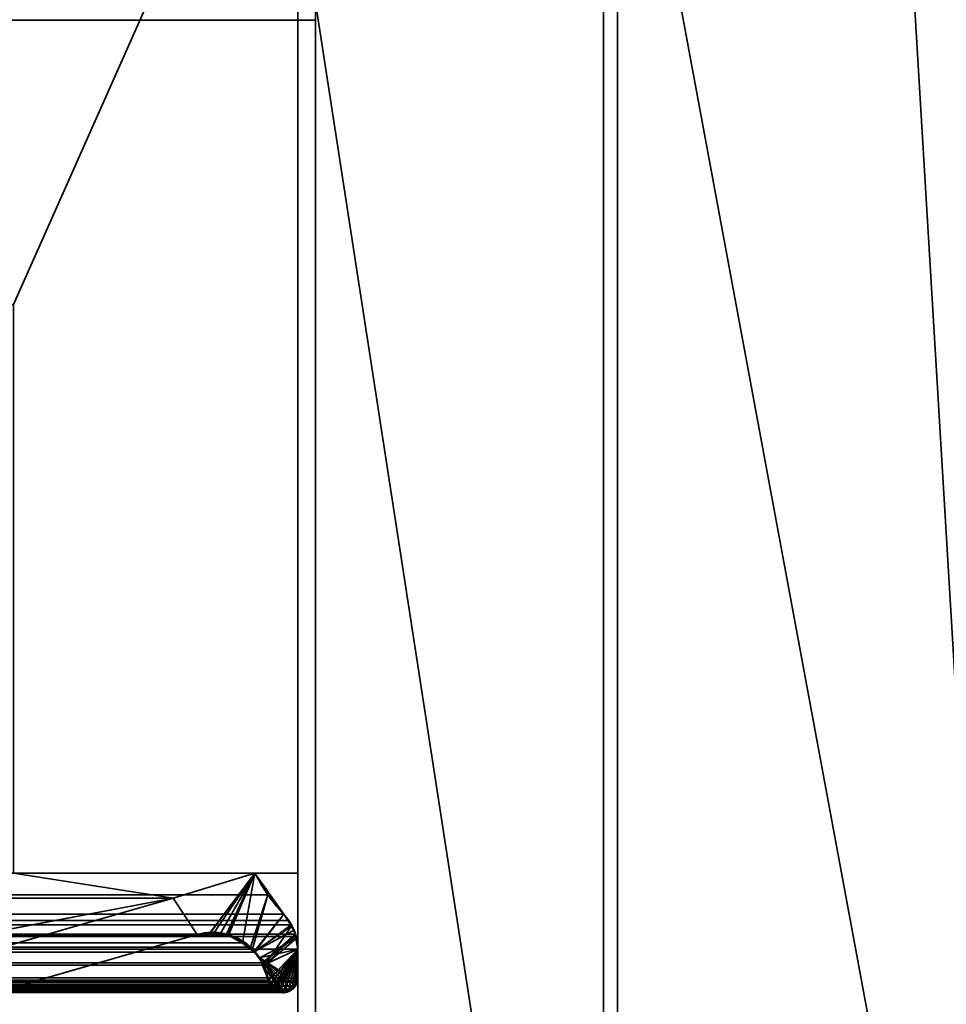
# Model space of a CAD drawing. Header units: millimetres. Extents: x -490 to 6690, y -115 to 132.
# Tile 147 of 256: x 309 to 322, y 2 to 16. Entities that reach past the tile are written whole.
import ezdxf

# ---------------------------------------------------------------- set-up
doc = ezdxf.new("R2010")
doc.units = ezdxf.units.MM
doc.layers.add('151', color=7, linetype='Continuous', true_color=0xffffff)

# ---------------------------------------------------------------- blocks, each defined once
blk = doc.blocks.new('UG_SURFACE_001')
at = {"layer": '151', "color": 252, "linetype": 'Continuous', "lineweight": 35}
for points in [[(490, -6.2, 2202), (490, 113.2, 2202), (-490, 113.2, 2202), (-490, -6.2, 2202)], [(-340, -6.2, 2052), (-340, 113.2, 2052), (340, 113.2, 2052), (340, -6.2, 2052)]]:
    blk.add_3dface(points, dxfattribs=at)
blk = doc.blocks.new('UG_SURFACE_045')
at = {"layer": '151', "color": 14, "linetype": 'Continuous', "lineweight": 35}
for points in [[(317.3, -10, 2024.3), (317.3, 19, 2024.3), (-317.3, 19, 2024.3), (-317.3, -10, 2024.3)], [(313.25, 16.25, 2020.25), (316, 19, 2023), (317.3, 19, 2024.3), (317.3, -10, 2024.3)], [(313.25, 16.25, 2020.25), (313.25, -22, 2020.25), (-313.25, -22, 2020.25), (-313.25, 16.25, 2020.25)], [(317.3, -10, 2024.3), (313.25, -22, 2020.25), (313.25, 16.25, 2020.25)]]:
    blk.add_3dface(points, dxfattribs=at)
blk = doc.blocks.new('UG_SURFACE_046')
at = {"layer": '151', "color": 7, "linetype": 'Continuous', "lineweight": 35}
for points in [[(-313.25, 16, 2020.25), (-313.25, -22, 2020.25), (313.25, -22, 2020.25), (313.25, 16, 2020.25)], [(313, 16, 2020), (-313, 16, 2020), (-313.25, 16, 2020.25), (313.25, 16, 2020.25)], [(313, 16, 2020), (313, -22, 2020), (-313, -22, 2020), (-313, 16, 2020)], [(313, -22, 2020), (313, 16, 2020), (313.25, 16, 2020.25), (313.25, -22, 2020.25)]]:
    blk.add_3dface(points, dxfattribs=at)
blk = doc.blocks.new('UG_SURFACE_047')
at = {"layer": '151', "color": 14, "linetype": 'Continuous', "lineweight": 35}
for points in [[(313.25, 16.25, -8), (316, 19, -8), (317.3, 19, -8), (317.3, -10, -8)], [(317.3, -10, 2024.3), (317.3, 19, 2024.3), (316, 19, 2023), (313.25, 16.25, 2020.25)], [(317.3, -7.33, 282.5), (317.3, 19, 2024.3), (317.3, 1.973, 1222.523)], [(317.3, 19, 2024.3), (317.3, -1.96, 1226.891), (317.3, -0.061, 1226.045)], [(317.3, 19, 2024.3), (317.3, -7.33, 282.5), (317.3, -5.939, 284.045)], [(317.3, -0.061, 1226.045), (317.3, 1.33, 1224.5), (317.3, 19, 2024.3)], [(317.3, 1.33, 1224.5), (317.3, 1.973, 1222.523), (317.3, 19, 2024.3)], [(317.3, -1.96, 1226.891), (317.3, 19, 2024.3), (317.3, 1.973, 1760.523)], [(317.3, 19, 2024.3), (317.3, -1.96, 1764.891), (317.3, -0.061, 1764.045)], [(317.3, 19, 2024.3), (317.3, 1.33, 282.5), (317.3, 1.973, 280.523)], [(317.3, 19, 2024.3), (317.3, -1.96, 284.891), (317.3, -0.061, 284.045)], [(317.3, -5.939, 284.045), (317.3, -4.04, 284.891), (317.3, 19, 2024.3)], [(317.3, -4.04, 284.891), (317.3, -1.96, 284.891), (317.3, 19, 2024.3)], [(317.3, -0.061, 1764.045), (317.3, 1.33, 1762.5), (317.3, 19, 2024.3)], [(317.3, 19, -8), (317.3, 1.755, 278.455), (317.3, 0.716, 276.654)], [(317.3, 1.973, 280.523), (317.3, 19, -8), (317.3, 19, 2024.3)], [(317.3, 1.973, 280.523), (317.3, 1.755, 278.455), (317.3, 19, -8)], [(317.3, -0.061, 284.045), (317.3, 1.33, 282.5), (317.3, 19, 2024.3)], [(317.3, 1.33, 1762.5), (317.3, 1.973, 1760.523), (317.3, 19, 2024.3)], [(317.3, -4.04, 1764.891), (317.3, -1.96, 1764.891), (317.3, 19, 2024.3), (317.3, -10, 2024.3)], [(317.3, 0.716, 276.654), (317.3, -0.966, 275.432), (317.3, 19, -8)], [(317.3, -0.966, 275.432), (317.3, -3, 275), (317.3, -10, -8), (317.3, 19, -8)], [(313.25, 1.973, 1760.523), (313.25, 16.25, 2020.25), (313.25, 1.973, 1222.523)], [(313.25, 1.973, 1222.523), (313.25, 16.25, 2020.25), (313.25, 1.33, 282.5)], [(313.25, -22, 2020.25), (313.25, 16.25, 2020.25), (313.25, 1.973, 1760.523), (313.25, 1.33, 1762.5)], [(313.25, 16.25, -8), (313.25, 1.755, 278.455), (313.25, 1.973, 280.523)], [(313.25, 1.973, 280.523), (313.25, 16.25, 2020.25), (313.25, 16.25, -8)], [(313.25, 16.25, -8), (313.25, -0.966, 275.432), (313.25, 0.716, 276.654)], [(313.25, 0.716, 276.654), (313.25, 1.755, 278.455), (313.25, 16.25, -8)], [(313.25, 1.973, 280.523), (313.25, 1.33, 282.5), (313.25, 16.25, 2020.25)], [(313.25, -3, 275), (313.25, -0.966, 275.432), (313.25, 16.25, -8), (313.25, -22, -8)], [(317.3, -10, -8), (313.25, -22, -8), (313.25, 16.25, -8)], [(313.25, 16.25, 2020.25), (313.25, -22, 2020.25), (317.3, -10, 2024.3)]]:
    blk.add_3dface(points, dxfattribs=at)
blk = doc.blocks.new('UG_SURFACE_049')
at = {"layer": '151', "color": 7, "linetype": 'Continuous', "lineweight": 35}
for points in [[(313.25, -22, 2020.25), (313.25, 16, 2020.25), (313, 16, 2020), (313, -22, 2020)], [(313, 16, 2020), (313.25, 16, 2020.25), (313.25, 16, -8), (313, 16, -8)], [(313, 16, -8), (313.25, 16, -8), (313.25, -22, -8), (313, -22, -8)], [(313, 1.973, 1760.523), (313, 16, 2020), (313, 1.973, 1222.523)], [(313, 1.973, 1222.523), (313, 16, 2020), (313, 1.33, 282.5)], [(313, -22, 2020), (313, 16, 2020), (313, 1.973, 1760.523), (313, 1.33, 1762.5)], [(313, 16, -8), (313, 1.755, 278.455), (313, 1.973, 280.523)], [(313, 1.973, 280.523), (313, 16, 2020), (313, 16, -8)], [(313, 16, -8), (313, -0.966, 275.432), (313, 0.716, 276.654)], [(313, 0.716, 276.654), (313, 1.755, 278.455), (313, 16, -8)], [(313, 1.973, 280.523), (313, 1.33, 282.5), (313, 16, 2020)], [(313, -3, 275), (313, -0.966, 275.432), (313, 16, -8), (313, -22, -8)], [(313.25, 16, 2020.25), (313.25, -4.04, 284.891), (313.25, -3, 285)], [(313.25, 16, 2020.25), (313.25, -4.04, 1764.891), (313.25, -3, 1765)], [(313.25, 16, 2020.25), (313.25, -5.939, 284.045), (313.25, -4.04, 284.891)], [(313.25, -3, 285), (313.25, -1.96, 284.891), (313.25, 16, 2020.25)], [(313.25, -3, 1765), (313.25, -1.96, 1764.891), (313.25, 16, 2020.25)], [(313.25, -1.96, 284.891), (313.25, -0.061, 284.045), (313.25, 16, 2020.25)], [(313.25, 16, 2020.25), (313.25, 1.973, 1760.523), (313.25, 1.973, 1222.523)], [(313.25, -1.96, 1764.891), (313.25, -0.061, 1764.045), (313.25, 16, 2020.25)], [(313.25, 16, 2020.25), (313.25, -7.33, 1762.5), (313.25, -5.939, 1764.045)], [(313.25, -0.061, 284.045), (313.25, 1.33, 282.5), (313.25, 16, 2020.25)], [(313.25, 1.973, 1222.523), (313.25, -7.33, 282.5), (313.25, -5.939, 284.045), (313.25, 16, 2020.25)], [(313.25, -5.939, 1764.045), (313.25, -4.04, 1764.891), (313.25, 16, 2020.25)], [(313.25, -0.061, 1764.045), (313.25, 1.33, 1762.5), (313.25, 16, 2020.25)], [(313.25, 16, 2020.25), (313.25, -22, 2020.25), (313.25, -7.973, 1760.523), (313.25, -7.33, 1762.5)], [(313.25, 1.33, 1762.5), (313.25, 1.973, 1760.523), (313.25, 16, 2020.25)], [(313.25, 16, 2020.25), (313.25, 1.33, 282.5), (313.25, 1.973, 280.523)], [(313.25, 16, -8), (313.25, 1.755, 278.455), (313.25, 0.716, 276.654)], [(313.25, 1.973, 280.523), (313.25, 16, -8), (313.25, 16, 2020.25)], [(313.25, 1.973, 280.523), (313.25, 1.755, 278.455), (313.25, 16, -8)], [(313.25, 0.716, 276.654), (313.25, -0.966, 275.432), (313.25, 16, -8)], [(313.25, -0.966, 275.432), (313.25, -3, 275), (313.25, -22, -8), (313.25, 16, -8)]]:
    blk.add_3dface(points, dxfattribs=at)
blk = doc.blocks.new('UG_SURFACE_054')
at = {"layer": '151', "color": 46, "linetype": 'Continuous', "lineweight": 35}
for points in [[(312.576, 3.695, 2019.576), (-312.396, 4, 2019.396), (-312.576, 3.695, 2019.576)], [(312.576, 3.695, 2019.576), (312.396, 4, 2019.396), (-312.396, 4, 2019.396)], [(312.396, 4, 2019.396), (309, 4, 2016), (-309, 4, 2016), (-312.396, 4, 2019.396)], [(311.247, 3.647, 2018.247), (308.608, 3.15, 2015.608), (305.929, 3.15, 2012.929), (309, 4, 2016)], [(309, 4, 2016), (312.396, 4, 2019.396), (311.247, 3.647, 2018.247)], [(311.804, 3.14, 2018.804), (311.582, 3.137, 2018.582), (311.247, 3.647, 2018.247), (312.396, 4, 2019.396)], [(312.396, 4, 2019.396), (311.998, 3.143, 2018.998), (311.804, 3.14, 2018.804)], [(312.023, 3.129, 2019.023), (311.998, 3.143, 2018.998), (312.396, 4, 2019.396)], [(312.396, 4, 2019.396), (312.223, 3.021, 2019.223), (312.023, 3.129, 2019.023)], [(312.396, 4, 2019.396), (312.576, 3.695, 2019.576), (312.335, 2.961, 2019.336), (312.223, 3.021, 2019.223)], [(-312.576, 3.695, 2019.576), (-312.802, 3.422, 2019.802), (312.802, 3.422, 2019.802)], [(-312.576, 3.695, 2019.576), (312.802, 3.422, 2019.802), (312.576, 3.695, 2019.576)], [(-307.191, 2.484, 2014.191), (-311.247, 3.647, 2018.247), (311.247, 3.647, 2018.247), (307.191, 2.484, 2014.191)], [(-311.247, 3.647, 2018.247), (-308.608, 3.15, 2015.608), (308.608, 3.15, 2015.608), (311.247, 3.647, 2018.247)], [(307.191, 2.484, 2014.191), (311.247, 3.647, 2018.247), (311.582, 3.137, 2018.582), (307.352, 1.924, 2014.352)], [(312.392, 2.887, 2019.392), (312.335, 2.961, 2019.336), (312.576, 3.695, 2019.576), (312.802, 3.422, 2019.802)], [(-312.873, 3.335, 2019.873), (-312.904, 3.272, 2019.904), (312.904, 3.272, 2019.904)], [(312.873, 3.335, 2019.873), (312.802, 3.422, 2019.802), (-312.802, 3.422, 2019.802), (-312.873, 3.335, 2019.873)], [(-312.873, 3.335, 2019.873), (312.904, 3.272, 2019.904), (312.873, 3.335, 2019.873)], [(312.392, 2.887, 2019.392), (312.802, 3.422, 2019.802), (312.873, 3.335, 2019.873), (312.904, 3.272, 2019.904)], [(312.968, 3.144, 2019.968), (312.904, 3.272, 2019.904), (-312.904, 3.272, 2019.904), (-312.968, 3.144, 2019.968)], [(312.904, 3.272, 2019.904), (312.968, 3.144, 2019.968), (312.505, 2.74, 2019.505), (312.392, 2.887, 2019.392)], [(312.973, 3.11, 2019.973), (-312.973, 3.11, 2019.973), (-313, 2.933, 2020), (313, 2.933, 2020)], [(-312.973, 3.11, 2019.973), (312.973, 3.11, 2019.973), (312.968, 3.144, 2019.968)], [(-312.968, 3.144, 2019.968), (-312.973, 3.11, 2019.973), (312.968, 3.144, 2019.968)], [(-312.221, 3.016, 2019.221), (-312.024, 3.131, 2019.024), (312.023, 3.129, 2019.023)], [(312.023, 3.129, 2019.023), (312.223, 3.021, 2019.223), (-312.221, 3.016, 2019.221)], [(311.998, 3.143, 2018.998), (-312.024, 3.131, 2019.024), (-312.007, 3.14, 2019.007)], [(311.998, 3.143, 2018.998), (312.023, 3.129, 2019.023), (-312.024, 3.131, 2019.024)], [(311.998, 3.143, 2018.998), (-312.007, 3.14, 2019.007), (-311.804, 3.139, 2018.804)], [(-311.804, 3.139, 2018.804), (311.804, 3.14, 2018.804), (311.998, 3.143, 2018.998)], [(311.804, 3.14, 2018.804), (-311.804, 3.139, 2018.804), (-311.582, 3.137, 2018.582)], [(-311.582, 3.137, 2018.582), (311.582, 3.137, 2018.582), (311.804, 3.14, 2018.804)], [(-311.582, 3.137, 2018.582), (-307.352, 1.924, 2014.352), (307.352, 1.924, 2014.352), (311.582, 3.137, 2018.582)], [(312.505, 2.74, 2019.505), (312.968, 3.144, 2019.968), (312.973, 3.11, 2019.973)], [(312.516, 2.707, 2019.516), (312.505, 2.74, 2019.505), (312.973, 3.11, 2019.973), (313, 2.933, 2020)], [(-313, 2.933, 2020), (-313, 2.528, 2020), (313, 2.528, 2020), (313, 2.933, 2020)], [(312.335, 2.961, 2019.336), (-312.393, 2.89, 2019.393), (-312.363, 2.934, 2019.363)], [(312.335, 2.961, 2019.336), (312.392, 2.887, 2019.392), (-312.393, 2.89, 2019.393)], [(-312.363, 2.934, 2019.363), (-312.221, 3.016, 2019.221), (312.223, 3.021, 2019.223)], [(312.223, 3.021, 2019.223), (312.335, 2.961, 2019.336), (-312.363, 2.934, 2019.363)], [(313, 2.933, 2020), (312.585, 2.496, 2019.585), (312.516, 2.707, 2019.516)], [(312.604, 2.437, 2019.604), (312.585, 2.496, 2019.585), (313, 2.933, 2020)], [(313, 2.933, 2020), (312.64, 2.387, 2019.64), (312.606, 2.432, 2019.606), (312.604, 2.437, 2019.604)], [(312.688, 2.349, 2019.688), (312.649, 2.375, 2019.649), (312.64, 2.387, 2019.64), (313, 2.933, 2020)], [(313, 2.933, 2020), (312.746, 2.332, 2019.746), (312.704, 2.338, 2019.704), (312.688, 2.349, 2019.688)], [(312.808, 2.322, 2019.808), (312.746, 2.332, 2019.746), (313, 2.933, 2020)], [(313, 2.933, 2020), (312.867, 2.34, 2019.867), (312.816, 2.321, 2019.816), (312.808, 2.322, 2019.808)], [(313, 2.933, 2020), (312.921, 2.367, 2019.921), (312.913, 2.358, 2019.913), (312.867, 2.34, 2019.867)], [(313, 2.933, 2020), (312.963, 2.412, 2019.963), (312.921, 2.367, 2019.921)], [(312.989, 2.468, 2019.989), (312.97, 2.42, 2019.97), (312.963, 2.412, 2019.963), (313, 2.933, 2020)], [(313, 2.933, 2020), (313, 2.528, 2020), (312.995, 2.481, 2019.995), (312.989, 2.468, 2019.989)], [(-312.519, 2.708, 2019.519), (-312.393, 2.89, 2019.393), (312.392, 2.887, 2019.392)], [(312.392, 2.887, 2019.392), (312.505, 2.74, 2019.505), (-312.519, 2.708, 2019.519)], [(312.585, 2.496, 2019.585), (-312.585, 2.496, 2019.585), (-312.525, 2.698, 2019.525)], [(312.585, 2.496, 2019.585), (-312.525, 2.698, 2019.525), (-312.519, 2.708, 2019.519)], [(312.505, 2.74, 2019.505), (312.516, 2.707, 2019.516), (-312.519, 2.708, 2019.519)], [(-312.519, 2.708, 2019.519), (312.516, 2.707, 2019.516), (312.585, 2.496, 2019.585)], [(313, 2.528, 2020), (-313, 2.528, 2020), (-312.995, 2.481, 2019.995)], [(312.995, 2.481, 2019.995), (313, 2.528, 2020), (-312.995, 2.481, 2019.995)], [(312.604, 2.437, 2019.604), (-312.604, 2.437, 2019.604), (-312.585, 2.496, 2019.585), (312.585, 2.496, 2019.585)], [(-312.995, 2.481, 2019.995), (-312.989, 2.468, 2019.989), (312.989, 2.468, 2019.989), (312.995, 2.481, 2019.995)], [(312.989, 2.468, 2019.989), (-312.989, 2.468, 2019.989), (-312.97, 2.42, 2019.97)], [(312.97, 2.42, 2019.97), (312.989, 2.468, 2019.989), (-312.97, 2.42, 2019.97)], [(-312.97, 2.42, 2019.97), (-312.963, 2.412, 2019.963), (312.963, 2.412, 2019.963), (312.97, 2.42, 2019.97)], [(312.963, 2.412, 2019.963), (-312.963, 2.412, 2019.963), (-312.921, 2.367, 2019.921), (312.921, 2.367, 2019.921)], [(312.913, 2.358, 2019.913), (-312.921, 2.367, 2019.921), (-312.913, 2.358, 2019.913)], [(312.913, 2.358, 2019.913), (312.921, 2.367, 2019.921), (-312.921, 2.367, 2019.921)], [(-312.913, 2.358, 2019.913), (-312.867, 2.34, 2019.867), (312.867, 2.34, 2019.867), (312.913, 2.358, 2019.913)], [(312.649, 2.375, 2019.649), (-312.688, 2.349, 2019.688), (-312.649, 2.375, 2019.649)], [(312.649, 2.375, 2019.649), (312.688, 2.349, 2019.688), (-312.688, 2.349, 2019.688)], [(-312.649, 2.375, 2019.649), (312.64, 2.387, 2019.64), (312.649, 2.375, 2019.649)], [(-312.649, 2.375, 2019.649), (-312.64, 2.387, 2019.64), (312.64, 2.387, 2019.64)], [(312.606, 2.432, 2019.606), (-312.64, 2.387, 2019.64), (-312.606, 2.432, 2019.606)], [(312.606, 2.432, 2019.606), (312.64, 2.387, 2019.64), (-312.64, 2.387, 2019.64)], [(-312.606, 2.432, 2019.606), (312.604, 2.437, 2019.604), (312.606, 2.432, 2019.606)], [(-312.606, 2.432, 2019.606), (-312.604, 2.437, 2019.604), (312.604, 2.437, 2019.604)], [(312.816, 2.321, 2019.816), (-312.867, 2.34, 2019.867), (-312.816, 2.321, 2019.816)], [(312.816, 2.321, 2019.816), (312.867, 2.34, 2019.867), (-312.867, 2.34, 2019.867)], [(-312.816, 2.321, 2019.816), (-312.808, 2.322, 2019.808), (312.808, 2.322, 2019.808), (312.816, 2.321, 2019.816)], [(312.808, 2.322, 2019.808), (-312.808, 2.322, 2019.808), (-312.746, 2.332, 2019.746), (312.746, 2.332, 2019.746)], [(312.704, 2.338, 2019.704), (-312.746, 2.332, 2019.746), (-312.704, 2.338, 2019.704)], [(312.704, 2.338, 2019.704), (312.746, 2.332, 2019.746), (-312.746, 2.332, 2019.746)], [(-312.704, 2.338, 2019.704), (312.688, 2.349, 2019.688), (312.704, 2.338, 2019.704)], [(-312.704, 2.338, 2019.704), (-312.688, 2.349, 2019.688), (312.688, 2.349, 2019.688)]]:
    blk.add_3dface(points, dxfattribs=at)
blk = doc.blocks.new('UG_SURFACE_055')
at = {"layer": '151', "color": 46, "linetype": 'Continuous', "lineweight": 35}
for points in [[(311.247, 3.647, -8), (308.608, 3.15, -8), (305.929, 3.15, -8), (309, 4, -8)], [(309, 4, 2016), (305.929, 3.15, 2012.929), (308.608, 3.15, 2015.608), (311.247, 3.647, 2018.247)], [(309, 4, -8), (312.396, 4, -8), (311.247, 3.647, -8)], [(311.247, 3.647, 2018.247), (312.396, 4, 2019.396), (309, 4, 2016)], [(312.396, 4, 2019.396), (312.396, 4, -8), (309, 4, -8), (309, 4, 2016)], [(311.751, 3.148, -8), (311.582, 3.137, -8), (311.247, 3.647, -8), (312.396, 4, -8)], [(312.396, 4, 2019.396), (311.247, 3.647, 2018.247), (311.582, 3.137, 2018.582), (311.75, 3.138, 2018.75)], [(312.396, 4, 2019.396), (311.75, 3.138, 2018.75), (312, 3.14, 2019)], [(312.396, 4, -8), (311.915, 3.159, -8), (311.751, 3.148, -8)], [(311.995, 3.13, -8), (311.915, 3.159, -8), (312.396, 4, -8)], [(312.396, 4, -8), (312.228, 3.043, -8), (311.995, 3.13, -8)], [(312, 3.14, 2019), (312.007, 3.14, 2019.007), (312.396, 4, 2019.396)], [(312.396, 4, 2019.396), (312.007, 3.14, 2019.007), (312.221, 3.016, 2019.221)], [(312.221, 3.016, 2019.221), (312.363, 2.934, 2019.363), (312.576, 3.695, 2019.576), (312.396, 4, 2019.396)], [(312.381, 2.892, -8), (312.228, 3.043, -8), (312.396, 4, -8), (312.802, 3.422, -8)], [(312.802, 3.422, -8), (312.396, 4, -8), (312.396, 4, 2019.396)], [(312.396, 4, 2019.396), (312.576, 3.695, 2019.576), (312.802, 3.422, -8)], [(307.191, 2.484, 2014.191), (311.247, 3.647, 2018.247), (311.247, 3.647, -8), (307.191, 2.484, -8)], [(307.191, 2.484, -8), (311.247, 3.647, -8), (311.582, 3.137, -8), (307.352, 1.924, -8)], [(307.352, 1.924, 2014.352), (311.582, 3.137, 2018.582), (311.247, 3.647, 2018.247), (307.191, 2.484, 2014.191)], [(311.247, 3.647, 2018.247), (308.608, 3.15, 2015.608), (308.608, 3.15, -8), (311.247, 3.647, -8)], [(312.802, 3.422, 2019.802), (312.576, 3.695, 2019.576), (312.363, 2.934, 2019.363), (312.388, 2.898, 2019.388)], [(312.576, 3.695, 2019.576), (312.802, 3.422, 2019.802), (312.802, 3.422, -8)], [(312.381, 2.892, -8), (312.802, 3.422, -8), (312.91, 3.255, -8)], [(312.913, 3.255, 2019.913), (312.873, 3.335, 2019.873), (312.802, 3.422, 2019.802), (312.388, 2.898, 2019.388)], [(312.91, 3.255, -8), (312.802, 3.422, -8), (312.802, 3.422, 2019.802)], [(312.802, 3.422, 2019.802), (312.873, 3.335, 2019.873), (312.91, 3.255, -8)], [(312.873, 3.335, 2019.873), (312.913, 3.255, 2019.913), (312.91, 3.255, -8)], [(312.381, 2.892, -8), (312.91, 3.255, -8), (312.949, 3.197, -8)], [(312.949, 3.197, -8), (312.971, 3.08, -8), (312.466, 2.808, -8), (312.381, 2.892, -8)], [(312.913, 3.255, 2019.913), (312.388, 2.898, 2019.388), (312.525, 2.699, 2019.525)], [(312.525, 2.699, 2019.525), (312.525, 2.698, 2019.525), (312.968, 3.144, 2019.968), (312.913, 3.255, 2019.913)], [(312.949, 3.197, -8), (312.91, 3.255, -8), (312.913, 3.255, 2019.913)], [(312.913, 3.255, 2019.913), (312.968, 3.144, 2019.968), (312.949, 3.197, -8)], [(312.971, 3.08, -8), (312.949, 3.197, -8), (312.968, 3.144, 2019.968)], [(311.582, 3.137, 2018.582), (307.352, 1.924, 2014.352), (307.352, 1.924, -8), (311.582, 3.137, -8)], [(311.751, 3.148, -8), (311.75, 3.138, 2018.75), (311.582, 3.137, 2018.582)], [(311.582, 3.137, 2018.582), (311.582, 3.137, -8), (311.751, 3.148, -8)], [(311.915, 3.159, -8), (312, 3.14, 2019), (311.75, 3.138, 2018.75)], [(311.75, 3.138, 2018.75), (311.751, 3.148, -8), (311.915, 3.159, -8)], [(311.915, 3.159, -8), (311.995, 3.13, -8), (312, 3.14, 2019)], [(312, 3.14, 2019), (311.995, 3.13, -8), (312.228, 3.043, -8)], [(312.228, 3.043, -8), (312.007, 3.14, 2019.007), (312, 3.14, 2019)], [(312.228, 3.043, -8), (312.221, 3.016, 2019.221), (312.007, 3.14, 2019.007)], [(312.466, 2.808, -8), (312.971, 3.08, -8), (313, 2.933, -8)], [(312.977, 3.08, 2019.977), (312.968, 3.144, 2019.968), (312.525, 2.698, 2019.525)], [(313, 2.933, 2020), (312.977, 3.08, 2019.977), (312.525, 2.698, 2019.525), (312.585, 2.496, 2019.585)], [(312.968, 3.144, 2019.968), (312.977, 3.08, 2019.977), (312.971, 3.08, -8)], [(313, 2.933, -8), (312.971, 3.08, -8), (312.977, 3.08, 2019.977)], [(312.977, 3.08, 2019.977), (313, 2.933, 2020), (313, 2.933, -8)], [(312.221, 3.016, 2019.221), (312.228, 3.043, -8), (312.381, 2.892, -8)], [(312.381, 2.892, -8), (312.363, 2.934, 2019.363), (312.221, 3.016, 2019.221)], [(312.381, 2.892, -8), (312.388, 2.898, 2019.388), (312.363, 2.934, 2019.363)], [(313, 2.933, -8), (313, 2.528, -8), (312.988, 2.474, -8), (312.466, 2.808, -8)], [(312.585, 2.496, 2019.585), (312.588, 2.485, 2019.588), (313, 2.933, 2020)], [(313, 2.933, 2020), (312.588, 2.485, 2019.588), (312.606, 2.432, 2019.606), (312.606, 2.431, 2019.606)], [(312.606, 2.431, 2019.606), (312.645, 2.381, 2019.645), (313, 2.933, 2020)], [(313, 2.933, 2020), (312.645, 2.381, 2019.645), (312.649, 2.375, 2019.649), (312.669, 2.362, 2019.669)], [(313, 2.933, 2020), (312.669, 2.362, 2019.669), (312.704, 2.338, 2019.704), (312.726, 2.335, 2019.726)], [(312.726, 2.335, 2019.726), (312.793, 2.324, 2019.793), (313, 2.933, 2020)], [(313, 2.933, 2020), (312.793, 2.324, 2019.793), (312.812, 2.321, 2019.812)], [(312.812, 2.321, 2019.812), (312.816, 2.321, 2019.816), (312.873, 2.342, 2019.872), (313, 2.933, 2020)], [(312.873, 2.342, 2019.872), (312.913, 2.358, 2019.913), (312.926, 2.372, 2019.926), (313, 2.933, 2020)], [(312.926, 2.372, 2019.926), (312.967, 2.417, 2019.968), (313, 2.933, 2020)], [(313, 2.933, 2020), (312.967, 2.417, 2019.968), (312.97, 2.42, 2019.97), (312.992, 2.474, 2019.992)], [(312.992, 2.474, 2019.992), (312.995, 2.481, 2019.995), (313, 2.528, 2020), (313, 2.933, 2020)], [(313, 2.933, 2020), (313, 2.528, 2020), (313, 2.528, -8), (313, 2.933, -8)], [(312.388, 2.898, 2019.388), (312.381, 2.892, -8), (312.466, 2.808, -8)], [(312.466, 2.808, -8), (312.525, 2.699, 2019.525), (312.388, 2.898, 2019.388)], [(312.466, 2.808, -8), (312.872, 2.339, -8), (312.851, 2.328, -8), (312.812, 2.325, -8)], [(312.466, 2.808, -8), (312.988, 2.474, -8), (312.981, 2.441, -8), (312.965, 2.419, -8)], [(312.466, 2.808, -8), (312.927, 2.37, -8), (312.872, 2.339, -8)], [(312.965, 2.419, -8), (312.928, 2.37, -8), (312.927, 2.37, -8), (312.466, 2.808, -8)], [(312.509, 2.693, -8), (312.466, 2.808, -8), (312.812, 2.325, -8)], [(312.466, 2.808, -8), (312.509, 2.693, -8), (312.525, 2.699, 2019.525)], [(312.525, 2.699, 2019.525), (312.509, 2.693, -8), (312.585, 2.496, -8)], [(312.509, 2.693, -8), (312.812, 2.325, -8), (312.792, 2.323, -8)], [(312.589, 2.485, -8), (312.585, 2.496, -8), (312.509, 2.693, -8), (312.792, 2.323, -8)], [(312.585, 2.496, -8), (312.525, 2.698, 2019.525), (312.525, 2.699, 2019.525)], [(312.585, 2.496, -8), (312.585, 2.496, 2019.585), (312.525, 2.698, 2019.525)], [(312.589, 2.485, -8), (312.588, 2.485, 2019.588), (312.585, 2.496, 2019.585)], [(312.585, 2.496, 2019.585), (312.585, 2.496, -8), (312.589, 2.485, -8)], [(312.992, 2.474, 2019.992), (312.988, 2.474, -8), (313, 2.528, -8)], [(313, 2.528, -8), (312.995, 2.481, 2019.995), (312.992, 2.474, 2019.992)], [(313, 2.528, -8), (313, 2.528, 2020), (312.995, 2.481, 2019.995)], [(312.606, 2.432, 2019.606), (312.588, 2.485, 2019.588), (312.589, 2.485, -8)], [(312.67, 2.361, -8), (312.648, 2.383, -8), (312.589, 2.485, -8), (312.727, 2.334, -8)], [(312.589, 2.485, -8), (312.792, 2.323, -8), (312.763, 2.321, -8), (312.727, 2.334, -8)], [(312.648, 2.383, -8), (312.617, 2.413, -8), (312.609, 2.432, -8), (312.589, 2.485, -8)], [(312.606, 2.432, 2019.606), (312.589, 2.485, -8), (312.609, 2.432, -8)], [(312.606, 2.431, 2019.606), (312.609, 2.432, -8), (312.617, 2.413, -8)], [(312.609, 2.432, -8), (312.606, 2.431, 2019.606), (312.606, 2.432, 2019.606)], [(312.617, 2.413, -8), (312.645, 2.381, 2019.645), (312.606, 2.431, 2019.606)], [(312.617, 2.413, -8), (312.648, 2.383, -8), (312.645, 2.381, 2019.645)], [(312.649, 2.375, 2019.649), (312.645, 2.381, 2019.645), (312.648, 2.383, -8)], [(312.649, 2.375, 2019.649), (312.648, 2.383, -8), (312.67, 2.361, -8)], [(312.67, 2.361, -8), (312.669, 2.362, 2019.669), (312.649, 2.375, 2019.649)], [(312.704, 2.338, 2019.704), (312.669, 2.362, 2019.669), (312.67, 2.361, -8)], [(312.727, 2.334, -8), (312.68, 2.351, -8), (312.67, 2.361, -8)], [(312.704, 2.338, 2019.704), (312.67, 2.361, -8), (312.68, 2.351, -8)], [(312.873, 2.342, 2019.872), (312.872, 2.339, -8), (312.927, 2.37, -8)], [(312.927, 2.37, -8), (312.913, 2.358, 2019.913), (312.873, 2.342, 2019.872)], [(312.927, 2.37, -8), (312.926, 2.372, 2019.926), (312.913, 2.358, 2019.913)], [(312.928, 2.37, -8), (312.967, 2.417, 2019.968), (312.926, 2.372, 2019.926)], [(312.926, 2.372, 2019.926), (312.927, 2.37, -8), (312.928, 2.37, -8)], [(312.928, 2.37, -8), (312.965, 2.419, -8), (312.967, 2.417, 2019.968)], [(312.967, 2.417, 2019.968), (312.965, 2.419, -8), (312.981, 2.441, -8)], [(312.981, 2.441, -8), (312.97, 2.42, 2019.97), (312.967, 2.417, 2019.968)], [(312.988, 2.474, -8), (312.992, 2.474, 2019.992), (312.97, 2.42, 2019.97)], [(312.97, 2.42, 2019.97), (312.981, 2.441, -8), (312.988, 2.474, -8)], [(312.68, 2.351, -8), (312.726, 2.335, 2019.726), (312.704, 2.338, 2019.704)], [(312.68, 2.351, -8), (312.727, 2.334, -8), (312.726, 2.335, 2019.726)], [(312.763, 2.321, -8), (312.793, 2.324, 2019.793), (312.726, 2.335, 2019.726)], [(312.726, 2.335, 2019.726), (312.727, 2.334, -8), (312.763, 2.321, -8)], [(312.763, 2.321, -8), (312.792, 2.323, -8), (312.793, 2.324, 2019.793)], [(312.793, 2.324, 2019.793), (312.792, 2.323, -8), (312.812, 2.325, -8)], [(312.812, 2.325, -8), (312.812, 2.321, 2019.812), (312.793, 2.324, 2019.793)], [(312.851, 2.328, -8), (312.816, 2.321, 2019.816), (312.812, 2.321, 2019.812)], [(312.812, 2.321, 2019.812), (312.812, 2.325, -8), (312.851, 2.328, -8)], [(312.851, 2.328, -8), (312.873, 2.342, 2019.872), (312.816, 2.321, 2019.816)], [(312.851, 2.328, -8), (312.872, 2.339, -8), (312.873, 2.342, 2019.872)]]:
    blk.add_3dface(points, dxfattribs=at)
blk = doc.blocks.new('UG_SURFACE_072')
at = {"layer": '151', "color": 254, "linetype": 'Continuous', "lineweight": 35}
for points in [[(323.25, 111.75, 2030.25), (-323.25, 111.75, 2030.25), (-323.25, -10, 2030.25), (323.25, -10, 2030.25)], [(301.25, 111.75, 2008.25), (313, 21, 2020), (309, 12, 2016), (305, 12, 2012)], [(317.5, 86, 2024.5), (317.5, 111.75, 2024.5), (323.25, 111.75, 2030.25), (323.25, -10, 2030.25)], [(317.5, 21, 2024.5), (317.5, 86, 2024.5), (323.25, -10, 2030.25)], [(317.5, 21, 2024.5), (317.5, -8, 2024.5), (-317.5, -8, 2024.5), (-317.5, 21, 2024.5)], [(313, 4, 2020), (313, 21, 2020), (-313, 21, 2020), (-313, 4, 2020)], [(313, 21, 2020), (313, 4, 2020), (309, 4, 2016), (309, 12, 2016)], [(323.25, -10, 2030.25), (319.5, -10, 2026.5), (317.5, -8, 2024.5), (317.5, 21, 2024.5)], [(313, 4, 2020), (-313, 4, 2020), (-309, 4, 2016), (309, 4, 2016)]]:
    blk.add_3dface(points, dxfattribs=at)
blk = doc.blocks.new('UG_SURFACE_078')
at = {"layer": '151', "color": 254, "linetype": 'Continuous', "lineweight": 35}
for points in [[(305, 12, 2012), (309, 12, 2016), (313, 21, 2020), (301.25, 111.75, 2008.25)], [(301.25, 111.75, -8), (313, 21, -8), (309, 12, -8), (305, 12, -8)], [(323.25, -10, 2030.25), (323.25, 111.75, 2030.25), (317.5, 21, 2024.5)], [(317.5, 86, -8), (317.5, 111.75, -8), (323.25, 111.75, -8), (323.25, -10, -8)], [(317.5, 21, -8), (317.5, 86, -8), (323.25, -10, -8)], [(309, 12, 2016), (309, 4, 2016), (313, 4, 2020), (313, 21, 2020)], [(313, 21, -8), (313, 4, -8), (309, 4, -8), (309, 12, -8)], [(313, 4, -8), (313, 21, -8), (313, 21, 2020), (313, 4, 2020)], [(317.5, 21, 2024.5), (317.5, 1.973, 1760.523), (317.5, 1.33, 1762.5)], [(317.5, 21, 2024.5), (317.5, 1.33, 1224.5), (317.5, -0.061, 1226.045)], [(317.5, 1.33, 1762.5), (317.5, -0.061, 1764.045), (317.5, 21, 2024.5)], [(317.5, -0.061, 1764.045), (317.5, -1.96, 1764.891), (317.5, 21, 2024.5)], [(317.5, 1.973, 1760.523), (317.5, 21, 2024.5), (317.5, -1.96, 1226.891)], [(317.5, 21, 2024.5), (317.5, 1.973, 1222.523), (317.5, 1.33, 1224.5)], [(317.5, -0.061, 1226.045), (317.5, -1.96, 1226.891), (317.5, 21, 2024.5)], [(317.5, 1.973, 1222.523), (317.5, 21, 2024.5), (317.5, 1.33, 282.5)], [(317.5, 21, -8), (317.5, 1.755, 278.455), (317.5, 1.973, 280.523)], [(317.5, 1.973, 280.523), (317.5, 21, 2024.5), (317.5, 21, -8)], [(317.5, 21, -8), (317.5, -0.966, 275.432), (317.5, 0.716, 276.654)], [(317.5, 0.716, 276.654), (317.5, 1.755, 278.455), (317.5, 21, -8)], [(317.5, -8, 2024.5), (317.5, 21, 2024.5), (317.5, -1.96, 1764.891), (317.5, -4.04, 1764.891)], [(317.5, 1.973, 280.523), (317.5, 1.33, 282.5), (317.5, 21, 2024.5)], [(317.5, -3, 275), (317.5, -0.966, 275.432), (317.5, 21, -8), (317.5, -8, -8)], [(317.5, 21, 2024.5), (317.5, -8, 2024.5), (319.5, -10, 2026.5), (323.25, -10, 2030.25)], [(323.25, -10, -8), (319.5, -10, -8), (317.5, -8, -8), (317.5, 21, -8)], [(313, 4, 2020), (309, 4, 2016), (309, 4, -8), (313, 4, -8)]]:
    blk.add_3dface(points, dxfattribs=at)

msp = doc.modelspace()

# ---------------------------------------------------------------- linework, layer by layer
at = {"layer": '151', "color": 253, "linetype": 'Continuous', "lineweight": -3}
for p, q in [((313, 4, 2020), (313, 21, 2020)), ((313, 4, -8), (313, 21, -8)), ((313, 21, 2020), (313, 4, 2020)), ((317.5, 21, -8), (317.5, -8, -8)), ((317.5, -8, 2024.5), (317.5, 21, 2024.5)), ((317.5, 21, 2024.5), (317.5, -8, 2024.5)), ((317.3, -10, -8), (317.3, 19, -8)), ((317.3, -10, 2024.3), (317.3, 19, 2024.3)), ((317.3, -10, 2024.3), (317.3, 19, 2024.3)), ((313.25, 16.25, -8), (313.25, -22, -8)), ((313.25, 16.25, 2020.25), (313.25, -22, 2020.25)), ((313.25, 16.25, 2020.25), (313.25, -22, 2020.25)), ((313.25, 16, 2020.25), (-313.25, 16, 2020.25)), ((313, 16, 2020), (-313, 16, 2020)), ((313, 16, -8), (313, 16, 2020)), ((313, 16, 2020), (313.25, 16, 2020.25)), ((313, 16, -8), (313.25, 16, -8)), ((313, 16, -8), (313, -22, -8)), ((313.25, 16, 2020.25), (313, 16, 2020)), ((313, 16, 2020), (313, -22, 2020)), ((313, 16, 2020), (313, -22, 2020)), ((313.25, 16, 2020.25), (313.25, -22, 2020.25)), ((313.25, 16, 2020.25), (313.25, -22, 2020.25)), ((313.25, 16, -8), (313.25, -22, -8)), ((313.25, 16, -8), (313.25, 16, 2020.25)), ((313, 4, 2020), (-313, 4, 2020)), ((312.396, 4, 2019.396), (-312.396, 4, 2019.396)), ((309, 4, 2016), (312.396, 4, 2019.396)), ((309, 4, -8), (312.396, 4, -8)), ((312.396, 4, 2019.396), (309, 4, 2016)), ((309, 4, -8), (313, 4, -8)), ((309, 4, 2016), (313, 4, 2020)), ((313, 4, 2020), (309, 4, 2016)), ((312.396, 4, -8), (312.396, 4, 2019.396)), ((313, 4, -8), (313, 4, 2020)), ((-311.247, 3.647, 2018.247), (311.247, 3.647, 2018.247)), ((307.191, 2.484, -8), (311.247, 3.647, -8)), ((311.247, 3.647, 2018.247), (307.191, 2.484, 2014.191)), ((311.247, 3.647, 2018.247), (307.191, 2.484, 2014.191)), ((311.247, 3.647, -8), (308.608, 3.15, -8)), ((308.608, 3.15, 2015.608), (311.247, 3.647, 2018.247)), ((308.608, 3.15, 2015.608), (311.247, 3.647, 2018.247)), ((311.247, 3.647, 2018.247), (311.247, 3.647, -8)), ((312.802, 3.422, 2019.802), (-312.802, 3.422, 2019.802)), ((312.802, 3.422, -8), (312.802, 3.422, 2019.802)), ((311.582, 3.137, 2018.582), (-311.582, 3.137, 2018.582)), ((311.582, 3.137, 2018.582), (307.352, 1.924, 2014.352)), ((311.582, 3.137, 2018.582), (307.352, 1.924, 2014.352)), ((311.582, 3.137, -8), (307.352, 1.924, -8)), ((311.582, 3.137, -8), (311.582, 3.137, 2018.582)), ((313, 2.933, 2020), (-313, 2.933, 2020)), ((313, 2.933, -8), (313, 2.528, -8)), ((313, 2.933, 2020), (313, 2.528, 2020)), ((313, 2.528, 2020), (313, 2.933, 2020)), ((313, 2.933, -8), (313, 2.933, 2020)), ((313, 2.528, 2020), (-313, 2.528, 2020)), ((312.585, 2.496, 2019.585), (-312.585, 2.496, 2019.585)), ((312.585, 2.496, -8), (312.585, 2.496, 2019.585)), ((313, 2.528, -8), (313, 2.528, 2020))]:
    msp.add_line(p, q, dxfattribs=at)
for centre, radius, start, end in [((314.398, 4.971, -8), 2.225, 205.8891, 224.1597), ((311.801, 2.374, -8), 0.793, 8.8222, 105.9998)]:
    msp.add_arc(centre, radius, start, end, dxfattribs=at)
at = {"layer": '151', "color": 253, "linetype": 'Continuous', "lineweight": -3, "extrusion": (0, 0, -1)}
for centre, radius, start, end in [((-312.299, 2.933, 8), 0.701, 135.8403, 180), ((-312.791, 2.528, 8), 0.209, 180, 351.1778)]:
    msp.add_arc(centre, radius, start, end, dxfattribs=at)
at = {"layer": '151', "color": 253, "linetype": 'Continuous', "lineweight": -3}
for points, weights in [([(312.802, 3.422, 2019.802), (312.678, 3.549, 2019.678), (312.568, 3.689, 2019.568), (312.474, 3.84, 2019.474), (312.396, 4, 2019.396)], [1, 0.993658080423, 0.991544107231, 0.993658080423, 1]), ([(312.396, 4, 2019.396), (312.474, 3.84, 2019.474), (312.568, 3.689, 2019.568), (312.678, 3.549, 2019.678), (312.802, 3.422, 2019.802)], [1, 0.993658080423, 0.991544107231, 0.993658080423, 1]), ([(313, 2.933, 2020), (313, 3.07, 2020), (312.965, 3.203, 2019.965), (312.897, 3.323, 2019.897), (312.802, 3.422, 2019.802)], [1, 0.963330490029, 0.951107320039, 0.963330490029, 1]), ([(313, 2.933, 2020), (313, 3.07, 2020), (312.965, 3.203, 2019.965), (312.897, 3.323, 2019.897), (312.802, 3.422, 2019.802)], [1, 0.963330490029, 0.951107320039, 0.963330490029, 1]), ([(311.582, 3.137, 2018.582), (311.927, 3.235, 2018.927), (312.291, 3.14, 2019.291), (312.53, 2.85, 2019.53), (312.585, 2.496, 2019.585)], [1, 0.830729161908, 0.774305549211, 0.830729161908, 1]), ([(312.585, 2.496, 2019.585), (312.53, 2.85, 2019.53), (312.291, 3.14, 2019.291), (311.927, 3.235, 2018.927), (311.582, 3.137, 2018.582)], [1, 0.830729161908, 0.774305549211, 0.830729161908, 1])]:
    msp.add_rational_spline(points, weights, degree=4, dxfattribs=at)
msp.add_rational_spline([(312.585, 2.496, 2019.585), (312.596, 2.426, 2019.596), (312.643, 2.341, 2019.643), (312.737, 2.314, 2019.737), (312.878, 2.325, 2019.878), (312.966, 2.366, 2019.966), (313, 2.457, 2020), (313, 2.528, 2020)], [1, 1, 0.952756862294, 1, 1, 0.952756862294, 1, 1], degree=4, knots=[0, 0, 0, 0, 0, 0.5, 0.5, 0.5, 1, 1, 1, 1, 1], dxfattribs=at)
msp.add_rational_spline([(312.585, 2.496, 2019.585), (312.596, 2.426, 2019.596), (312.643, 2.341, 2019.643), (312.737, 2.314, 2019.737), (312.878, 2.325, 2019.878), (312.966, 2.366, 2019.966), (313, 2.457, 2020), (313, 2.528, 2020)], [1, 1, 0.952756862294, 1, 1, 0.952756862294, 1, 1], degree=4, knots=[0, 0, 0, 0, 0, 0.5, 0.5, 0.5, 1, 1, 1, 1, 1], dxfattribs=at)

# ---------------------------------------------------------------- block references
for name in ['UG_SURFACE_001', 'UG_SURFACE_072', 'UG_SURFACE_078', 'UG_SURFACE_045', 'UG_SURFACE_047', 'UG_SURFACE_046', 'UG_SURFACE_049', 'UG_SURFACE_054', 'UG_SURFACE_055']:
    msp.add_blockref(name, (0, 0), dxfattribs=at)

doc.saveas('drawing.dxf')
